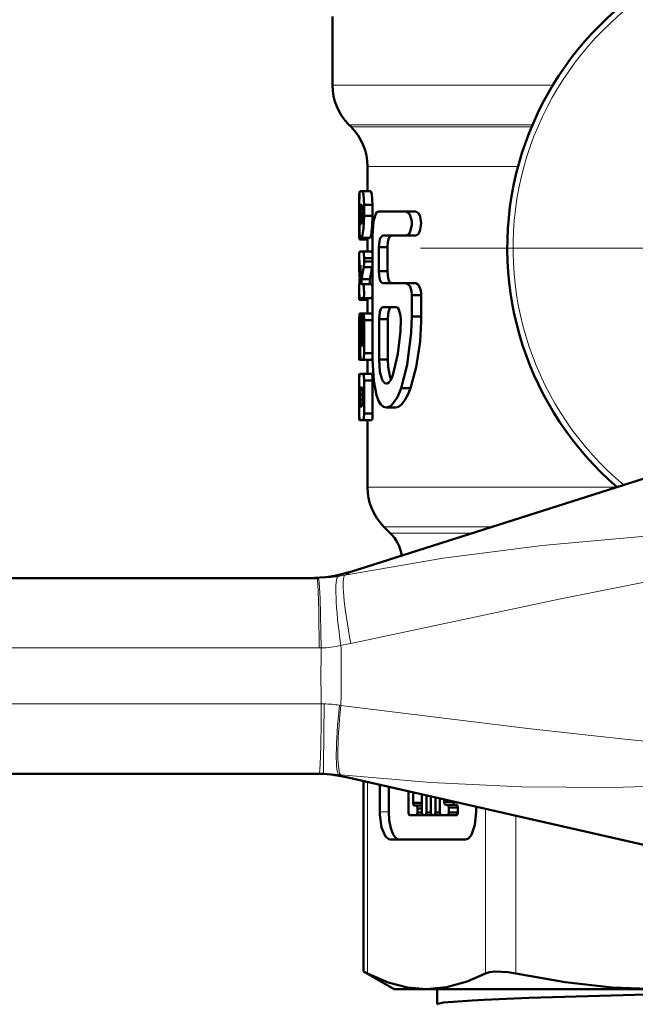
# Model space of a CAD drawing. Extents: x -1438 to 1837, y -1650 to 612.
# Tile 46 of 89: x -520 to -498, y -75 to -40. Entities that reach past the tile are written whole.
import ezdxf

# ---------------------------------------------------------------- set-up
doc = ezdxf.new("R2010")
doc.units = 0
doc.linetypes.add('DASHDOT', pattern=[18.5, 12, -3, 0.5, -3])

msp = doc.modelspace()

# ---------------------------------------------------------------- linework, layer by layer
at = {"color": 7, "lineweight": 50}
for p, q in [((-509.051, -40.094), (-509.051, -42.545)), ((-508.387, -44.037), (-508.465, -43.959)), ((-507.801, -45.452), (-507.801, -46.337)), ((-508.094, -46.398), (-508.099, -46.643)), ((-508.078, -46.337), (-507.981, -46.337)), ((-507.981, -46.337), (-507.679, -46.337)), ((-508.099, -46.643), (-508.099, -47.574)), ((-508.096, -47.219), (-508.096, -46.827)), ((-508.064, -46.827), (-508.007, -46.827)), ((-507.92, -46.827), (-507.92, -47.219)), ((-507.92, -46.827), (-507.616, -46.827)), ((-507.616, -46.827), (-507.616, -47.219)), ((-508.078, -47.121), (-507.981, -47.121)), ((-507.397, -47.061), (-506.411, -47.061)), ((-506.411, -47.061), (-506.077, -47.061)), ((-508.047, -47.513), (-508.03, -47.513)), ((-507.92, -47.219), (-507.616, -47.219)), ((-508.085, -48.063), (-507.801, -48.063)), ((-508.061, -48.003), (-508.012, -48.003)), ((-508.012, -48.003), (-507.71, -48.003)), ((-507.801, -48.003), (-507.801, -48.492)), ((-507.625, -52.362), (-507.625, -47.916)), ((-507.266, -47.916), (-506.411, -47.916)), ((-506.411, -47.916), (-506.077, -47.916)), ((-508.089, -48.492), (-507.952, -48.492)), ((-507.952, -48.492), (-507.649, -48.492)), ((-507.649, -48.492), (-507.625, -48.571)), ((-507.397, -48.344), (-507.397, -49.199)), ((-507.397, -48.344), (-507.084, -48.344)), ((-507.084, -48.344), (-507.084, -49.199)), ((-508.099, -48.798), (-508.099, -48.909)), ((-508.099, -48.909), (-508.097, -49.115)), ((-507.92, -48.737), (-507.92, -48.848)), ((-507.92, -48.737), (-507.616, -48.737)), ((-507.92, -48.848), (-507.616, -48.848)), ((-508.097, -49.115), (-508.045, -49.115)), ((-508.089, -48.982), (-508.052, -48.982)), ((-508.048, -49.163), (-508.052, -48.982)), ((-507.935, -49.054), (-507.632, -49.054)), ((-507.625, -49.014), (-507.632, -49.054)), ((-507.397, -49.199), (-507.084, -49.199)), ((-508.013, -49.487), (-507.711, -49.487)), ((-507.266, -49.626), (-506.411, -49.626)), ((-506.411, -49.626), (-506.077, -49.626)), ((-508.089, -50.158), (-508.097, -49.913)), ((-508.096, -49.913), (-508.096, -49.908)), ((-508.008, -49.668), (-507.952, -49.668)), ((-507.952, -49.668), (-507.649, -49.668)), ((-507.649, -49.668), (-507.625, -49.747)), ((-505.881, -49.97), (-505.877, -50.054)), ((-508.094, -50.219), (-507.794, -50.219)), ((-508.089, -50.158), (-507.952, -50.158)), ((-507.952, -50.158), (-507.649, -50.158)), ((-507.801, -50.158), (-507.801, -50.709)), ((-507.625, -50.079), (-507.649, -50.158)), ((-506.216, -50.054), (-506.216, -50.823)), ((-506.216, -50.054), (-505.877, -50.054)), ((-505.877, -50.054), (-505.877, -50.823)), ((-508.096, -50.954), (-508.089, -50.709)), ((-508.089, -50.709), (-508.057, -50.709)), ((-508.057, -50.709), (-507.757, -50.709)), ((-507.801, -50.709), (-508.027, -50.709)), ((-507.649, -50.709), (-507.952, -50.709)), ((-507.26, -50.481), (-506.778, -50.481)), ((-508.096, -52.129), (-508.096, -50.954)), ((-507.981, -51.786), (-507.981, -50.954)), ((-507.92, -50.954), (-507.92, -52.129)), ((-507.92, -50.954), (-507.616, -50.954)), ((-507.388, -52.362), (-507.388, -50.909)), ((-507.388, -50.909), (-507.074, -50.909)), ((-507.074, -52.362), (-507.074, -50.909)), ((-506.216, -50.823), (-505.877, -50.823)), ((-505.877, -50.823), (-505.878, -50.996)), ((-508.096, -51.352), (-508.097, -51.364)), ((-508.078, -51.296), (-508.078, -52.129)), ((-508.078, -51.296), (-508.059, -51.296)), ((-508.073, -51.199), (-508.07, -51.199)), ((-508.057, -52.129), (-508.057, -51.394)), ((-508.017, -51.199), (-508.017, -51.786)), ((-508.017, -51.199), (-507.981, -51.199)), ((-508.017, -51.786), (-508.007, -51.884)), ((-508.017, -51.786), (-507.981, -51.786)), ((-508.007, -51.884), (-507.992, -51.884)), ((-507.992, -51.884), (-507.981, -51.786)), ((-507.789, -52.374), (-508.089, -52.374)), ((-508.078, -52.129), (-508.058, -52.129)), ((-508.069, -52.374), (-508.039, -52.374)), ((-508.039, -52.374), (-507.952, -52.374)), ((-507.952, -52.374), (-507.649, -52.374)), ((-507.92, -52.129), (-507.616, -52.129)), ((-507.801, -52.374), (-507.801, -52.864)), ((-507.625, -52.295), (-507.649, -52.374)), ((-507.388, -52.362), (-507.074, -52.362)), ((-508.094, -52.864), (-508.099, -53.109)), ((-508.099, -53.109), (-508.099, -54.285)), ((-508.096, -53.109), (-508.089, -52.864)), ((-508.096, -54.285), (-508.096, -53.109)), ((-508.089, -52.864), (-507.952, -52.864)), ((-507.952, -52.864), (-507.649, -52.864)), ((-507.92, -53.109), (-507.92, -54.285)), ((-507.92, -53.109), (-507.616, -53.109)), ((-507.616, -53.109), (-507.616, -54.285)), ((-487.5, -53.3), (-508.361, -59.938)), ((-508.064, -53.354), (-508.007, -53.354)), ((-506.597, -53.388), (-506.267, -53.388)), ((-506.223, -53.248), (-506.267, -53.388)), ((-508.078, -53.795), (-508.078, -53.599)), ((-508.078, -53.599), (-507.981, -53.599)), ((-508.078, -53.795), (-507.981, -53.795)), ((-507.981, -53.599), (-507.981, -53.795)), ((-508.064, -54.04), (-508.007, -54.04)), ((-506.804, -54.072), (-507.124, -54.072)), ((-508.099, -54.285), (-508.094, -54.529)), ((-508.089, -54.529), (-508.097, -54.285)), ((-508.089, -54.529), (-507.952, -54.529)), ((-507.952, -54.529), (-507.649, -54.529)), ((-507.92, -54.285), (-507.616, -54.285)), ((-507.801, -54.529), (-507.801, -56.923)), ((-506.99, -58.563), (-507.215, -58.338)), ((-583.246, -60.173), (-509.609, -60.173)), ((-509.531, -67.173), (-583.246, -67.173)), ((-509.382, -67.173), (-509.531, -67.173)), ((-487.396, -72.106), (-508.554, -67.298)), ((-507.947, -74.241), (-507.947, -67.435)), ((-507.362, -68.529), (-507.362, -67.568)), ((-507.038, -67.642), (-507.038, -68.529)), ((-506.33, -68.558), (-506.33, -67.803)), ((-506.169, -67.845), (-506.143, -67.845)), ((-506.169, -67.845), (-506.169, -68.208)), ((-505.854, -68.558), (-505.854, -67.911)), ((-505.691, -67.948), (-505.691, -68.558)), ((-506.169, -68.208), (-505.844, -68.208)), ((-506.127, -68.309), (-506.054, -68.309)), ((-506.053, -68.309), (-505.854, -68.309)), ((-505.529, -68.558), (-505.529, -67.985)), ((-505.366, -68.022), (-505.366, -68.558)), ((-505.208, -68.558), (-505.208, -68.058)), ((-505.053, -68.093), (-505.053, -68.178)), ((-505.053, -68.178), (-504.728, -68.178)), ((-505.01, -68.279), (-504.938, -68.279)), ((-504.937, -68.279), (-504.613, -68.279)), ((-504.728, -68.178), (-504.728, -68.167)), ((-506.054, -68.659), (-506.288, -68.659)), ((-506.288, -68.659), (-506.053, -68.659)), ((-506.053, -68.659), (-505.729, -68.659)), ((-506.012, -68.41), (-505.854, -68.41)), ((-506.012, -68.41), (-506.012, -68.558)), ((-506.012, -68.558), (-505.854, -68.558)), ((-505.734, -68.659), (-505.811, -68.659)), ((-505.811, -68.659), (-505.733, -68.659)), ((-505.733, -68.659), (-505.408, -68.659)), ((-505.691, -68.558), (-505.529, -68.558)), ((-505.487, -68.659), (-505.408, -68.659)), ((-505.409, -68.659), (-505.486, -68.659)), ((-505.408, -68.659), (-505.084, -68.659)), ((-505.366, -68.558), (-505.208, -68.558)), ((-504.938, -68.659), (-505.166, -68.659)), ((-504.937, -68.659), (-504.612, -68.659)), ((-504.896, -68.38), (-504.571, -68.38)), ((-504.896, -68.38), (-504.896, -68.558)), ((-504.896, -68.558), (-504.571, -68.558)), ((-504.571, -68.558), (-504.571, -68.38)), ((-503.913, -68.352), (-503.913, -68.529)), ((-504.296, -69.529), (-506.98, -69.529)), ((-507.947, -74.241), (-507.795, -74.318)), ((-506.851, -74.873), (-507.947, -74.241)), ((-506.851, -74.873), (-505.686, -74.873)), ((-505.686, -74.873), (-497.406, -74.873)), ((-505.311, -75.419), (-505.311, -74.873))]:
    msp.add_line(p, q, dxfattribs=at)
at = {"color": 7, "lineweight": 18}
for p, q in [((-509.051, -42.545), (-501.174, -42.545)), ((-508.465, -43.959), (-501.899, -43.959)), ((-508.387, -44.037), (-501.932, -44.037)), ((-507.801, -45.452), (-502.415, -45.452)), ((-498.879, -56.923), (-507.801, -56.923)), ((-503.332, -58.338), (-507.215, -58.338)), ((-506.99, -58.563), (-504.039, -58.563)), ((-509.609, -60.173), (-509.557, -60.173)), ((-509.533, -62.673), (-583.169, -62.673)), ((-509.455, -62.673), (-509.533, -62.673)), ((-583.169, -64.673), (-509.454, -64.673)), ((-509.454, -64.673), (-509.355, -64.674)), ((-508.802, -64.725), (-508.752, -64.733)), ((-508.749, -67.211), (-508.824, -67.203)), ((-507.795, -67.47), (-507.795, -74.318)), ((-507.038, -68.529), (-507.362, -68.529)), ((-503.578, -74.318), (-503.578, -68.428)), ((-502.496, -68.674), (-502.496, -74.318))]:
    msp.add_line(p, q, dxfattribs=at)
at = {"color": 7, "linetype": 'DASHDOT', "lineweight": 18}
msp.add_line((-477.193, -48.373), (-505.91, -48.373), dxfattribs=at)
at = {"color": 7, "lineweight": 50}
for points in [[(-508.096, -46.827), (-508.09, -46.428), (-508.078, -46.337)], [(-507.981, -46.337), (-507.942, -46.456), (-507.92, -46.827)], [(-507.679, -46.337), (-507.64, -46.448), (-507.616, -46.827)], [(-508.078, -47.121), (-508.071, -46.86), (-508.067, -46.832), (-508.065, -46.828), (-508.064, -46.827)], [(-508.007, -46.827), (-508.003, -46.832), (-507.995, -46.855), (-507.985, -46.941), (-507.981, -47.121)], [(-508.047, -47.513), (-508.049, -47.511), (-508.054, -47.503), (-508.065, -47.438), (-508.078, -47.121)], [(-507.981, -47.121), (-508.009, -47.46), (-508.03, -47.513)], [(-507.625, -47.916), (-507.584, -47.411), (-507.499, -47.142), (-507.461, -47.09), (-507.397, -47.061)], [(-506.411, -47.061), (-506.281, -47.173), (-506.219, -47.413), (-506.218, -47.546), (-506.272, -47.785), (-506.325, -47.87), (-506.411, -47.916)], [(-506.077, -47.061), (-505.967, -47.133), (-505.914, -47.244), (-505.877, -47.484), (-505.911, -47.724), (-505.967, -47.845), (-506.005, -47.887), (-506.039, -47.908)], [(-508.061, -48.003), (-508.074, -47.975), (-508.089, -47.802), (-508.097, -47.219)], [(-507.92, -47.219), (-507.939, -47.673), (-507.987, -47.966), (-508.012, -48.003)], [(-507.616, -47.219), (-507.627, -47.568), (-507.672, -47.92), (-507.687, -47.973), (-507.71, -48.003)], [(-508.099, -47.574), (-508.095, -47.974), (-508.084, -48.063)], [(-507.266, -47.916), (-507.359, -48.038), (-507.397, -48.344)], [(-506.95, -47.916), (-507.035, -48.012), (-507.068, -48.143), (-507.084, -48.344)], [(-508.089, -48.982), (-508.095, -48.6), (-508.089, -48.492)], [(-507.952, -48.492), (-507.929, -48.565), (-507.919, -48.737)], [(-507.397, -49.199), (-507.372, -49.453), (-507.333, -49.569), (-507.266, -49.626)], [(-507.084, -49.199), (-507.059, -49.449), (-507.02, -49.565), (-506.954, -49.625)], [(-508.013, -49.487), (-508.016, -49.618), (-508.013, -49.654), (-508.008, -49.668)], [(-507.711, -49.487), (-507.715, -49.618), (-507.711, -49.654), (-507.706, -49.668)], [(-506.411, -49.626), (-506.276, -49.749), (-506.227, -49.917), (-506.216, -50.054)], [(-506.077, -49.626), (-505.975, -49.688), (-505.901, -49.854), (-505.881, -49.97)], [(-508.094, -49.73), (-508.098, -49.781), (-508.094, -50.219)], [(-507.952, -49.668), (-507.926, -49.761), (-507.924, -50.041), (-507.934, -50.116), (-507.952, -50.158)], [(-508.057, -50.709), (-508.031, -50.835), (-508.016, -51.199)], [(-507.981, -50.954), (-507.972, -50.778), (-507.961, -50.721), (-507.957, -50.713), (-507.955, -50.71), (-507.953, -50.709), (-507.952, -50.709)], [(-507.952, -50.709), (-507.95, -50.709), (-507.949, -50.71), (-507.946, -50.713), (-507.943, -50.719), (-507.936, -50.741), (-507.92, -50.954)], [(-507.649, -50.709), (-507.648, -50.709), (-507.645, -50.71), (-507.643, -50.713), (-507.638, -50.723), (-507.625, -50.788)], [(-507.388, -50.909), (-507.364, -50.657), (-507.325, -50.539), (-507.26, -50.481)], [(-507.074, -50.909), (-507.06, -50.714), (-507.027, -50.576), (-507.002, -50.525), (-506.98, -50.498), (-506.943, -50.481)], [(-506.778, -50.481), (-506.719, -50.509), (-506.677, -50.565), (-506.615, -50.782), (-506.606, -50.921)], [(-506.606, -50.921), (-506.622, -51.34), (-506.715, -52.155), (-506.876, -52.875)], [(-506.216, -50.823), (-506.233, -51.387), (-506.382, -52.544), (-506.597, -53.388)], [(-505.878, -50.996), (-505.921, -51.714), (-506.064, -52.629), (-506.223, -53.248)], [(-508.057, -51.394), (-508.063, -51.235), (-508.067, -51.208), (-508.07, -51.199)], [(-508.089, -52.374), (-508.09, -52.373), (-508.09, -52.372), (-508.092, -52.355), (-508.097, -52.129)], [(-508.078, -52.129), (-508.085, -52.349), (-508.088, -52.371), (-508.088, -52.373), (-508.089, -52.374)], [(-508.039, -52.374), (-508.052, -52.302), (-508.058, -52.129)], [(-507.92, -52.129), (-507.929, -52.301), (-507.938, -52.347), (-507.952, -52.374)], [(-507.124, -54.072), (-507.227, -54.045), (-507.321, -53.963), (-507.402, -53.833), (-507.478, -53.637), (-507.579, -53.137), (-507.625, -52.362)], [(-507.12, -53.217), (-507.176, -53.201), (-507.21, -53.173), (-507.271, -53.08), (-507.353, -52.797), (-507.388, -52.362)], [(-506.956, -53.078), (-507.006, -52.944), (-507.063, -52.619), (-507.074, -52.362)], [(-507.952, -52.864), (-507.929, -52.937), (-507.919, -53.109)], [(-507.649, -52.864), (-507.626, -52.937), (-507.616, -53.109)], [(-506.876, -52.875), (-506.938, -53.043), (-507.039, -53.184), (-507.095, -53.214), (-507.12, -53.217)], [(-508.078, -53.599), (-508.074, -53.427), (-508.069, -53.366), (-508.064, -53.354)], [(-508.007, -53.354), (-508.003, -53.358), (-507.995, -53.381), (-507.981, -53.599)], [(-506.597, -53.388), (-506.725, -53.703), (-506.913, -53.97), (-506.973, -54.02), (-507.124, -54.072)], [(-506.267, -53.388), (-506.359, -53.626), (-506.463, -53.815), (-506.58, -53.961), (-506.692, -54.044), (-506.804, -54.072)], [(-508.064, -54.04), (-508.066, -54.035), (-508.071, -54.013), (-508.078, -53.795)], [(-507.981, -53.795), (-507.992, -53.992), (-507.999, -54.027), (-508.007, -54.04)], [(-507.92, -54.285), (-507.929, -54.456), (-507.938, -54.503), (-507.952, -54.529)], [(-507.616, -54.285), (-507.626, -54.456), (-507.634, -54.503), (-507.649, -54.529)], [(-506.169, -68.208), (-506.16, -68.268), (-506.15, -68.291), (-506.141, -68.303), (-506.135, -68.307), (-506.127, -68.309)], [(-506.054, -68.309), (-506.045, -68.311), (-506.04, -68.315), (-506.03, -68.327), (-506.02, -68.349), (-506.012, -68.41)], [(-505.053, -68.178), (-505.044, -68.238), (-505.034, -68.261), (-505.024, -68.273), (-505.019, -68.277), (-505.01, -68.279)], [(-504.938, -68.279), (-504.93, -68.28), (-504.925, -68.284), (-504.915, -68.294), (-504.906, -68.315), (-504.896, -68.38)], [(-504.686, -68.279), (-504.694, -68.276), (-504.7, -68.273), (-504.71, -68.261), (-504.726, -68.21), (-504.728, -68.178)], [(-504.571, -68.38), (-504.58, -68.319), (-504.593, -68.291), (-504.601, -68.283), (-504.613, -68.279)], [(-506.98, -69.529), (-507.041, -69.516), (-507.158, -69.413), (-507.295, -69.094), (-507.36, -68.64), (-507.362, -68.529)], [(-507.038, -68.529), (-507.02, -68.83), (-506.965, -69.116), (-506.877, -69.344), (-506.807, -69.446), (-506.732, -69.509), (-506.655, -69.529)], [(-506.288, -68.659), (-506.296, -68.658), (-506.301, -68.654), (-506.31, -68.644), (-506.32, -68.623), (-506.33, -68.558)], [(-506.012, -68.558), (-506.02, -68.619), (-506.03, -68.642), (-506.04, -68.654), (-506.046, -68.657), (-506.054, -68.659)], [(-505.811, -68.659), (-505.82, -68.657), (-505.825, -68.653), (-505.835, -68.641), (-505.845, -68.619), (-505.854, -68.558)], [(-505.691, -68.558), (-505.7, -68.619), (-505.71, -68.642), (-505.72, -68.654), (-505.725, -68.657), (-505.734, -68.659)], [(-505.486, -68.659), (-505.495, -68.657), (-505.5, -68.653), (-505.51, -68.641), (-505.52, -68.619), (-505.529, -68.558)], [(-505.366, -68.558), (-505.375, -68.619), (-505.385, -68.642), (-505.395, -68.654), (-505.4, -68.657), (-505.409, -68.659)], [(-505.166, -68.659), (-505.175, -68.657), (-505.18, -68.653), (-505.19, -68.641), (-505.2, -68.619), (-505.208, -68.558)], [(-504.896, -68.558), (-504.904, -68.619), (-504.914, -68.642), (-504.924, -68.654), (-504.929, -68.657), (-504.938, -68.659)], [(-504.613, -68.659), (-504.605, -68.657), (-504.599, -68.654), (-504.589, -68.641), (-504.573, -68.591), (-504.571, -68.558)], [(-503.913, -68.529), (-503.958, -68.995), (-504.08, -69.354), (-504.192, -69.492), (-504.296, -69.529)], [(-503.578, -74.318), (-503.433, -74.268), (-503.249, -74.244), (-502.78, -74.268), (-502.496, -74.318)], [(-507.795, -74.318), (-507.062, -74.633), (-506.365, -74.814), (-505.686, -74.873)], [(-505.686, -74.873), (-504.974, -74.808), (-504.24, -74.608), (-503.578, -74.318)], [(-502.496, -74.318), (-500.727, -74.632), (-499.046, -74.814), (-497.406, -74.873)], [(-503.626, -75.259), (-502.014, -75.193), (-497.82, -75.068), (-489.704, -74.873)], [(-505.311, -75.419), (-505.31, -75.417), (-505.308, -75.412), (-505.302, -75.408), (-505.284, -75.399), (-505.077, -75.36), (-504.059, -75.281), (-503.626, -75.259)]]:
    msp.add_lwpolyline(points, dxfattribs=at)
at = {"color": 7, "lineweight": 18}
for points in [[(-508.607, -60.076), (-505.089, -59.468), (-501.558, -59.007), (-497.994, -58.691), (-495.127, -58.539), (-493.218, -58.478), (-489.388, -58.422), (-487.233, -58.411)], [(-487.232, -58.431), (-492.271, -59.271), (-497.296, -60.202), (-501.005, -60.941), (-508.395, -62.512)], [(-509.455, -62.673), (-509.496, -60.899), (-509.529, -60.323), (-509.547, -60.194), (-509.551, -60.179), (-509.554, -60.175), (-509.556, -60.173), (-509.557, -60.173)], [(-509.382, -67.173), (-509.381, -67.172), (-509.38, -67.169), (-509.377, -67.137), (-509.368, -66.841), (-509.355, -64.674)], [(-508.752, -64.733), (-502.065, -65.555), (-498.717, -65.927), (-493.675, -66.424), (-490.427, -66.697), (-487.178, -66.931)], [(-487.178, -66.942), (-491.018, -67.265), (-492.935, -67.407), (-495.823, -67.573), (-499.066, -67.666), (-502.307, -67.64), (-505.533, -67.488), (-508.749, -67.211)]]:
    msp.add_lwpolyline(points, dxfattribs=at)
at = {"color": 7, "lineweight": 50}
for centre, radius, start, end in [((-491.551, -48.373), 11.25, 103.5334, 229.4195), ((-507.051, -42.545), 2, 180, 225), ((-509.801, -45.452), 2, 0, 45.0002), ((-506.09, -47.766), 0.151, 274.9924, 289.7639), ((-505.207, -48.718), 2.892, 176.7524, 181.5832), ((-509.052, -48.871), 1.132, 350.6834, 1.1802), ((-501.382, -48.878), 6.72, 182.0213, 184.8669), ((-500.687, -50.054), 7.415, 173.1002, 177.2739), ((-499.479, -50.805), 8.635, 168.303, 171.2226), ((-499.276, -50.815), 8.539, 168.1002, 171.0544), ((-502.967, -49.875), 5.13, 178.0597, 180.3681), ((-498.66, -51.574), 9.44, 178.7212, 181.3635), ((-507.571, -51.268), 0.507, 172.167, 183.2668), ((-505.801, -56.923), 2, 180, 225.0001), ((-508.051, -59.623), 1.5, 9.7731, 45), ((-509.877, -55.174), 4.999, 269.9999, 287.6513), ((-509.662, -72.172), 4.999, 77.1928, 90)]:
    msp.add_arc(centre, radius, start, end, dxfattribs=at)
at = {"color": 7, "lineweight": 18}
for centre, radius, start, end in [((-491.551, -48.373), 11.045, 103.5334, 230.0805), ((-509.615, -54.916), 5.257, 270.6368, 278.4005), ((-509.618, -54.859), 5.314, 278.3437, 280.9673), ((-509.029, -59.036), 1.122, 292.0807, 306.5259), ((-456.902, -63.657), 52.562, 178.927, 181.1077), ((-509.545, -59.216), 3.458, 271.499, 283.2876), ((-563.4, -63.624), 54.66, 358.8366, 1.0925), ((-510.02, -55.101), 7.588, 279.6299, 282.3675), ((-509.391, -68.109), 3.435, 80.1285, 89.4033), ((-509.385, -72.433), 5.26, 83.8808, 89.9671), ((-509.07, -68.341), 1.164, 63.7085, 77.8222)]:
    msp.add_arc(centre, radius, start, end, dxfattribs=at)
for centre, major_axis, ratio, start_param, end_param in [((-509.609, -62.673), (0, 2.5), 0.030539, 4.712389, 6.283185), ((-508.476, -62.589), (0.367, -2.473), 0.108324, 3.158386, 4.693363), ((-508.12, -62.528), (0.481, -2.453), 0.106524, 3.163817, 4.685283), ((-509.531, -64.673), (0, 2.5), 0.030539, 3.141593, 4.712389), ((-508.553, -64.718), (-0.268, -2.486), 0.098821, 4.725741, 6.270612), ((-508.478, -64.726), (-0.267, -2.486), 0.108736, 4.726975, 6.267162)]:
    msp.add_ellipse(centre, major_axis=major_axis, ratio=ratio, start_param=start_param, end_param=end_param, dxfattribs=at)

doc.saveas('drawing.dxf')
